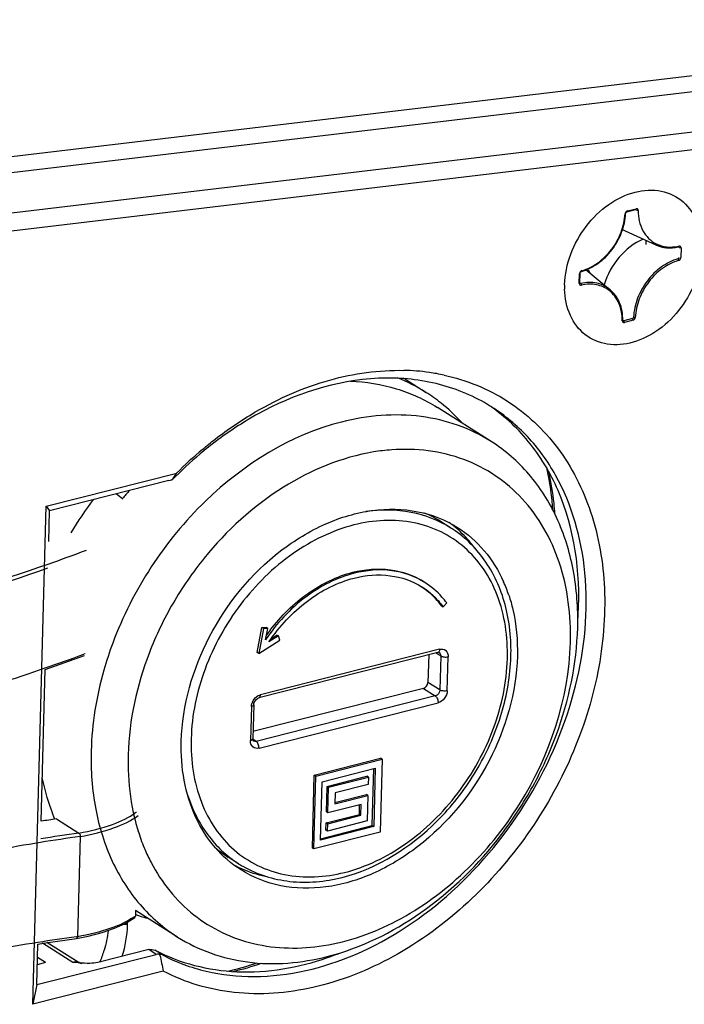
# Model space of a CAD drawing. Header units: millimetres. Extents: x 0 to 420, y 0 to 297.
# Tile 59 of 136: x 327.86 to 330.35, y 98.5 to 102.19. Entities that reach past the tile are written whole.
import ezdxf

# ---------------------------------------------------------------- set-up
doc = ezdxf.new("R2010")
doc.units = ezdxf.units.MM
doc.header["$LTSCALE"] = 23.1
doc.layers.get('0').update_dxf_attribs({"linetype": 'CONTINUOUS'})

msp = doc.modelspace()

# ---------------------------------------------------------------- linework, layer by layer
at = {"color": 7, "linetype": 'Continuous'}
for p, q in [((324.7815, 101.3185), (332.1468, 102.194)), ((324.7601, 101.2564), (332.1028, 102.1292)), ((332.1019, 101.9771), (324.8092, 101.1077)), ((332.1232, 101.913), (324.8306, 101.0437)), ((330.1386, 101.4735), (330.1712, 101.4818)), ((330.1401, 101.4766), (330.1728, 101.4849)), ((330.1716, 101.482), (330.1712, 101.4818)), ((330.1322, 101.4017), (330.2465, 101.349)), ((330.3326, 101.3418), (330.3322, 101.3416)), ((330.3417, 101.3377), (330.3408, 101.3018)), ((329.9599, 101.2052), (329.9609, 101.2411)), ((329.9621, 101.2068), (329.9631, 101.2427)), ((329.9862, 101.2556), (330.0754, 101.1811)), ((330.1591, 101.0724), (330.1264, 101.0642)), ((330.1615, 101.0663), (330.1289, 101.058)), ((329.305, 100.8462), (329.385, 100.7956)), ((329.6294, 100.6114), (329.4274, 100.7392)), ((327.9602, 100.3687), (328.4496, 100.4929)), ((328.4386, 100.476), (328.4459, 100.4872)), ((328.4459, 100.4872), (328.4496, 100.4929)), ((328.4204, 100.4649), (327.9726, 100.3513)), ((328.4307, 100.4681), (328.435, 100.4704)), ((328.4331, 100.4682), (328.435, 100.4704)), ((328.435, 100.4704), (328.4386, 100.476)), ((328.435, 100.4704), (328.4386, 100.476)), ((327.91, 98.4998), (327.9602, 100.3687)), ((327.9602, 100.3687), (327.9726, 100.3513)), ((327.9695, 100.2357), (327.9726, 100.3513)), ((329.4786, 100.2867), (329.4396, 100.3114)), ((329.4487, 99.9916), (329.4626, 100.0056)), ((329.4432, 99.9951), (329.4487, 99.9916)), ((328.7516, 99.8197), (328.7695, 99.9132)), ((328.7751, 99.9097), (328.7572, 99.8162)), ((328.7695, 99.9132), (328.7857, 99.9139)), ((328.7751, 99.9097), (328.7695, 99.9132)), ((328.7913, 99.9104), (328.7751, 99.9097)), ((328.7832, 99.8679), (328.7913, 99.9104)), ((328.7913, 99.9104), (328.7857, 99.9139)), ((328.7572, 99.8162), (328.8364, 99.8661)), ((328.8313, 99.8819), (328.7955, 99.8593)), ((328.8048, 99.8722), (328.8258, 99.8854)), ((328.8313, 99.8819), (328.8258, 99.8854)), ((328.8364, 99.8661), (328.8313, 99.8819)), ((328.7572, 99.8162), (328.7516, 99.8197)), ((329.4295, 99.8197), (328.7576, 99.6492)), ((329.4358, 99.832), (328.7639, 99.6615)), ((329.4226, 99.8179), (329.4402, 99.8068)), ((328.1063, 99.8152), (328.1018, 99.8136)), ((328.1063, 99.8152), (328.1018, 99.8136)), ((329.3949, 99.8109), (329.3921, 99.7074)), ((329.4402, 99.8068), (329.4368, 99.6792)), ((329.4645, 99.6763), (329.468, 99.804)), ((327.9413, 99.1867), (327.9566, 99.7566)), ((329.4368, 99.6792), (329.3921, 99.7074)), ((329.3751, 99.685), (328.7358, 99.5228)), ((329.3751, 99.685), (329.4197, 99.6567)), ((329.4197, 99.6567), (328.7478, 99.4863)), ((328.7297, 99.6167), (328.7263, 99.489)), ((328.7385, 99.6232), (328.7351, 99.4955)), ((328.7585, 99.461), (329.4304, 99.6314)), ((328.7294, 99.49), (328.7263, 99.489)), ((328.7478, 99.4863), (328.7352, 99.4943)), ((328.9658, 99.3597), (329.2147, 99.4228)), ((328.9714, 99.3561), (329.2203, 99.4193)), ((329.2203, 99.4193), (329.2129, 99.1458)), ((329.2203, 99.4193), (329.2147, 99.4228)), ((328.9956, 99.3351), (329.1946, 99.3856)), ((329.1832, 99.1703), (329.1889, 99.3841)), ((329.1946, 99.3856), (329.1887, 99.1668)), ((328.9585, 99.0862), (328.9658, 99.3597)), ((328.964, 99.0826), (328.9714, 99.3561)), ((328.9714, 99.3561), (328.9658, 99.3597)), ((329.0141, 99.3176), (329.1634, 99.3555)), ((329.0197, 99.3141), (329.169, 99.3519)), ((329.169, 99.3519), (329.1634, 99.3555)), ((329.169, 99.3519), (329.1683, 99.3246)), ((328.9897, 99.1163), (328.9956, 99.3351)), ((329.0115, 99.2219), (329.0141, 99.3176)), ((329.0197, 99.3141), (329.0141, 99.3176)), ((329.0171, 99.2183), (329.0197, 99.3141)), ((329.1683, 99.3246), (329.0439, 99.293)), ((329.0439, 99.293), (329.0427, 99.252)), ((329.0427, 99.252), (329.1672, 99.2836)), ((329.0429, 99.257), (329.1616, 99.2871)), ((329.1672, 99.2836), (329.1616, 99.2871)), ((329.1672, 99.2836), (329.1646, 99.1878)), ((329.1416, 99.2499), (329.0171, 99.2183)), ((329.1349, 99.2124), (329.1358, 99.2484)), ((329.1404, 99.2089), (329.1416, 99.2499)), ((327.9986, 99.1951), (328.0825, 99.1422)), ((328.2869, 99.2193), (328.2871, 99.2183)), ((328.2869, 99.2193), (328.2871, 99.2183)), ((329.0104, 99.1808), (329.1349, 99.2124)), ((329.0171, 99.2183), (329.0115, 99.2219)), ((329.016, 99.1773), (329.1404, 99.2089)), ((329.1404, 99.2089), (329.1349, 99.2124)), ((329.1887, 99.1668), (328.9897, 99.1163)), ((328.9898, 99.1213), (329.1832, 99.1703)), ((329.0097, 99.1535), (329.0104, 99.1808)), ((329.0153, 99.15), (329.0097, 99.1535)), ((329.016, 99.1773), (329.0104, 99.1808)), ((329.1646, 99.1878), (329.0153, 99.15)), ((329.0153, 99.15), (329.016, 99.1773)), ((329.1832, 99.1703), (329.1887, 99.1668)), ((328.0879, 99.1295), (328.0777, 98.7536)), ((329.2129, 99.1458), (328.964, 99.0826)), ((328.964, 99.0826), (328.9585, 99.0862)), ((328.6821, 99.0275), (328.6431, 99.0522)), ((328.2888, 98.8229), (328.2925, 98.8256)), ((328.2953, 98.8521), (328.2947, 98.8311)), ((328.4533, 98.7522), (328.2953, 98.8521)), ((328.264, 98.7978), (328.2482, 98.7995)), ((328.2643, 98.808), (328.264, 98.7978)), ((328.0777, 98.7536), (328.0735, 98.753)), ((328.0777, 98.7536), (328.0735, 98.753)), ((328.0744, 98.7473), (328.0743, 98.7473)), ((327.9248, 98.5736), (327.9289, 98.7259)), ((328.0595, 98.6572), (327.9464, 98.7288)), ((328.0834, 98.6549), (327.9626, 98.7313)), ((327.9248, 98.5736), (328.3726, 98.6872)), ((327.9576, 98.6561), (327.9275, 98.6752)), ((328.3447, 98.7049), (328.1636, 98.6589)), ((328.3726, 98.6872), (328.3447, 98.7049)), ((328.3961, 98.685), (328.3682, 98.7027)), ((328.387, 98.6847), (328.3828, 98.6879)), ((328.387, 98.6847), (328.3852, 98.6873)), ((327.9576, 98.6561), (327.9268, 98.6483)), ((328.0808, 98.6552), (328.0595, 98.6572)), ((328.3993, 98.624), (327.91, 98.4998)), ((327.9248, 98.5736), (327.91, 98.4998))]:
    msp.add_line(p, q, dxfattribs=at)
for points in [[(330.1712, 101.4818), (330.1717, 101.4819), (330.172, 101.4819), (330.1723, 101.4818), (330.1723, 101.4818)], [(330.1338, 101.4672), (330.1339, 101.4679), (330.1341, 101.4688), (330.1344, 101.4696), (330.1349, 101.4704), (330.1354, 101.4712), (330.136, 101.4719), (330.1366, 101.4725), (330.1373, 101.473), (330.138, 101.4733), (330.1386, 101.4735)], [(330.3322, 101.3416), (330.3326, 101.3417), (330.333, 101.3417), (330.3332, 101.3416), (330.3333, 101.3416)], [(329.9631, 101.2427), (329.9631, 101.2434), (329.9633, 101.2443), (329.9636, 101.2451), (329.9641, 101.246), (329.9646, 101.2468), (329.9651, 101.2475), (329.9658, 101.2481), (329.9664, 101.2486), (329.9671, 101.2489), (329.9677, 101.2492)], [(329.9626, 101.2049), (329.9625, 101.205), (329.9624, 101.2053), (329.9622, 101.2056), (329.9621, 101.2061), (329.9621, 101.2067), (329.9621, 101.2068)], [(330.1236, 101.0647), (330.1234, 101.0649), (330.1232, 101.0652), (330.1231, 101.0658), (330.123, 101.0665)], [(327.9566, 99.7566), (328.0297, 99.7823), (328.1035, 99.8091)], [(328.0744, 98.7473), (328.1179, 98.7559), (328.1701, 98.7693), (328.2164, 98.7851), (328.2561, 98.8031), (328.2888, 98.8229)], [(327.9289, 98.7259), (327.9592, 98.7309), (328.0743, 98.7473)]]:
    msp.add_lwpolyline(points, dxfattribs=at)
for centre, radius, start, end in [((330.1417, 101.4652), 0.0101, 172.9524, 177.067), ((330.1837, 101.5136), 0.1232, 240.0367, 245.2726), ((330.0561, 101.3553), 0.155, 358.4307, 3.847), ((330.299, 101.5001), 0.1592, 281.8812, 282.6861), ((329.9713, 101.2408), 0.0104, 174.4689, 178.4373), ((329.8926, 101.165), 0.1342, 35.1076, 43.4182), ((330.2099, 101.1909), 0.3052, 178.4502, 181.4418), ((329.9613, 101.2068), 0.000847, 352.8052, 358.419), ((330.1221, 101.0665), 0.000904, 353.0096, 359.7783), ((329.2824, 100.0606), 0.818, 81.909, 88.6809), ((329.2878, 100.1014), 0.7768, 77.7492, 81.8756), ((329.042, 100.2525), 0.6423, 57.7599, 68.6175), ((329.0462, 100.2599), 0.6338, 51.4299, 57.7162), ((329.0338, 100.2451), 0.6531, 42.1808, 51.3884), ((329.2697, 100.1689), 0.6767, 57.6817, 59.2671), ((329.4117, 99.5795), 1.3232, 120.1682, 120.3661), ((329.2406, 100.1848), 0.6789, 54.3378, 54.8918), ((329.488, 99.4366), 1.4752, 129.4209, 135.0294), ((329.5395, 99.4038), 1.5408, 130.1265, 135.0227), ((329.3113, 99.8309), 0.7513, 94.2134, 99.4162), ((328.1125, 100.8108), 0.4692, 314.0441, 315.0234), ((329.5036, 102.0111), 2.0457, 231.2764, 232.1032), ((329.355, 99.4865), 1.4345, 139.0054, 140.5918), ((329.3379, 99.494), 1.501, 143.1126, 148.9212), ((329.2133, 99.9534), 0.4235, 57.7122, 66.8085), ((329.217, 99.9598), 0.4311, 51.3517, 53.6839), ((329.2474, 99.9212), 0.4325, 55.183, 57.6828), ((329.2151, 99.9574), 0.4342, 48.9149, 51.351), ((325.5576, 107.0006), 7.2606, 289.38293, 290.59089), ((325.6726, 106.6582), 6.8994, 284.56376, 289.42531), ((325.6765, 106.6516), 6.9056, 284.56341, 289.36973), ((329.1727, 99.8603), 0.5512, 18.448, 24.092), ((329.3497, 99.4868), 0.6893, 142.7912, 144.8717), ((329.4282, 99.8249), 0.00543, 284.3139, 295.7376), ((329.4283, 99.81), 0.0113, 50.1036, 57.6984), ((325.4689, 106.9507), 7.6073, 289.08863, 290.24924), ((325.5334, 106.7632), 7.409, 286.27525, 289.09196), ((328.78, 99.6138), 0.0505, 156.2268, 163.2249), ((328.8864, 92.8253), 6.4314, 97.93415, 98.45022), ((329.0842, 99.391), 0.8156, 192.2229, 193.2233), ((329.0558, 99.3841), 0.7864, 193.2054, 197.2033), ((328.1797, 99.3746), 0.1939, 307.2453, 307.751), ((328.979, 92.7302), 6.4611, 97.92816, 99.26226), ((328.9754, 92.7371), 6.467, 97.93581, 99.2174), ((329.0104, 99.3699), 0.7389, 197.1958, 202.4687), ((329.0169, 92.5082), 6.6863, 99.27589, 102.24001), ((328.9856, 99.36), 0.7122, 202.4991, 202.9567), ((328.9654, 99.3512), 0.6901, 202.9355, 207.561), ((328.8691, 99.4092), 0.4226, 229.363, 237.6751), ((328.8658, 99.4047), 0.4319, 242.515, 244.077), ((328.8666, 99.4064), 0.4339, 244.0779, 246.4043), ((328.9134, 99.3931), 0.4327, 237.6852, 240.2008), ((328.1695, 98.9999), 0.2102, 305.2918, 306.5524), ((328.5307, 99.4516), 0.6578, 249.1387, 252.8557), ((328.8862, 92.687), 6.1202, 97.63114, 98.99798), ((328.9148, 92.5093), 6.3002, 99.00173, 102.14735), ((327.7561, 98.8294), 0.4403, 337.1305, 343.2858), ((343.2566, 101.663), 15.1649, 191.32622, 191.56024), ((328.6635, 99.6967), 1.0806, 289.009, 289.467), ((328.6563, 99.7167), 1.1018, 289.4724, 291.5884), ((328.3909, 99.3999), 0.8037, 246.5231, 247.385), ((328.1412, 99.3423), 0.6898, 264.9798, 265.1955), ((328.3916, 99.4015), 0.8054, 247.3848, 247.6957), ((328.3805, 99.3841), 0.7848, 247.6577, 247.9767), ((328.3921, 99.4027), 0.8068, 247.6958, 248.2642), ((328.3809, 99.3851), 0.7859, 247.9768, 248.5291), ((328.3706, 99.7829), 1.1897, 283.0424, 288.582), ((328.3806, 99.7926), 1.2028, 283.513, 288.7656)]:
    msp.add_arc(centre, radius, start, end, dxfattribs=at)
for centre, major_axis, ratio, start_param, end_param in [((328.4496, 100.4929), (0.0502, 0.0268), 0.263407, -2.322581, -2.092195), ((328.416, 100.5141), (0.069, -0.011), 0.649274, -1.255155, -1.219519), ((328.3993, 98.624), (-0.0325, 0.061), 0.607924, -0.378995, -0.148609), ((328.3657, 98.6452), (0.069, -0.011), 0.649274, 1.390172, 1.425665)]:
    msp.add_ellipse(centre, major_axis=major_axis, ratio=ratio, start_param=start_param, end_param=end_param, dxfattribs=at)
for points, knots in [([(329.9048, 101.1992), (329.9069, 101.2769), (329.9537, 101.3951), (330.0644, 101.5036), (330.1638, 101.5528), (330.2666, 101.5591), (330.3557, 101.5161), (330.4109, 101.432), (330.4201, 101.3645), (330.4191, 101.3296)], [0, 0, 0, 0, 0.274937, 0.414506, 0.543351, 0.658686, 0.765996, 0.876843, 1, 1, 1, 1]), ([(330.1728, 101.4849), (330.1728, 101.4846), (330.1727, 101.4835), (330.1722, 101.4823), (330.1716, 101.482)], [0, 0, 0, 0, 0.309781, 1, 1, 1, 1]), ([(330.1808, 101.4782), (330.1808, 101.4802), (330.1794, 101.4847), (330.1747, 101.4854), (330.1728, 101.4849)], [0, 0, 0, 0, 0.512255, 1, 1, 1, 1]), ([(329.9677, 101.2492), (329.9897, 101.2554), (330.033, 101.2775), (330.0762, 101.3204), (330.1035, 101.3621), (330.1244, 101.4068), (330.1326, 101.4432), (330.1338, 101.4672)], [0, 0, 0, 0, 0.236814, 0.491348, 0.621658, 0.7512, 1, 1, 1, 1]), ([(329.9692, 101.2522), (329.9906, 101.2583), (330.033, 101.2799), (330.0752, 101.3219), (330.1019, 101.3628), (330.1224, 101.4065), (330.1304, 101.4422), (330.1316, 101.4657)], [0, 0, 0, 0, 0.236186, 0.490959, 0.621497, 0.751234, 1, 1, 1, 1]), ([(330.1316, 101.4657), (330.1319, 101.4657), (330.1328, 101.466), (330.1338, 101.4666), (330.1338, 101.4672)], [0, 0, 0, 0, 0.343618, 1, 1, 1, 1]), ([(330.1401, 101.4766), (330.1389, 101.4763), (330.1372, 101.4754), (330.1359, 101.4743), (330.1355, 101.474)], [0, 0, 0, 0, 0.736702, 1, 1, 1, 1]), ([(330.1401, 101.4766), (330.1401, 101.4762), (330.14, 101.4751), (330.1393, 101.4737), (330.1386, 101.4735)], [0, 0, 0, 0, 0.323071, 1, 1, 1, 1]), ([(330.1808, 101.4781), (330.1791, 101.4777), (330.1767, 101.4776), (330.1746, 101.4784), (330.1741, 101.4786)], [0, 0, 0, 0, 0.77951, 1, 1, 1, 1]), ([(330.1808, 101.4782), (330.1807, 101.4521), (330.1886, 101.4128), (330.2185, 101.3724), (330.238, 101.3584), (330.2484, 101.3532)], [0, 0, 0, 0, 0.524689, 0.765658, 1, 1, 1, 1]), ([(330.1994, 101.3707), (330.1649, 101.3559), (330.1022, 101.3066), (330.0643, 101.2373), (330.0531, 101.1997)], [0, 0, 0, 0, 0.488898, 1, 1, 1, 1]), ([(330.2465, 101.349), (330.2593, 101.3431), (330.2882, 101.3358), (330.3177, 101.3384), (330.3322, 101.3416)], [0, 0, 0, 0, 0.485523, 1, 1, 1, 1]), ([(330.2484, 101.3532), (330.2607, 101.3471), (330.2887, 101.3393), (330.3175, 101.3413), (330.3318, 101.3443)], [0, 0, 0, 0, 0.484414, 1, 1, 1, 1]), ([(330.3339, 101.3448), (330.3339, 101.3444), (330.3338, 101.3434), (330.3333, 101.3422), (330.3326, 101.3418)], [0, 0, 0, 0, 0.306757, 1, 1, 1, 1]), ([(330.3417, 101.3377), (330.3418, 101.3398), (330.3405, 101.3443), (330.3358, 101.3452), (330.3339, 101.3448)], [0, 0, 0, 0, 0.515238, 1, 1, 1, 1]), ([(330.3417, 101.3377), (330.34, 101.3373), (330.3377, 101.3373), (330.3355, 101.3381), (330.3351, 101.3383)], [0, 0, 0, 0, 0.778999, 1, 1, 1, 1]), ([(330.4191, 101.3296), (330.4171, 101.2533), (330.3719, 101.1372), (330.2644, 101.029), (330.1674, 100.9784), (330.0664, 100.9686), (329.9768, 101.0059), (329.9181, 101.0845), (329.9057, 101.1495), (329.9048, 101.1832)], [0, 0, 0, 0, 0.275009, 0.414958, 0.544694, 0.661092, 0.768769, 0.878656, 1, 1, 1, 1]), ([(330.3299, 101.2968), (330.3079, 101.2906), (330.2645, 101.2684), (330.2212, 101.2253), (330.1938, 101.1834), (330.1728, 101.1386), (330.1646, 101.102), (330.1633, 101.0779)], [0, 0, 0, 0, 0.236194, 0.490963, 0.621499, 0.751234, 1, 1, 1, 1]), ([(330.3341, 101.3024), (330.3341, 101.3011), (330.3333, 101.2986), (330.3311, 101.2971), (330.3299, 101.2968)], [0, 0, 0, 0, 0.507082, 1, 1, 1, 1]), ([(330.3325, 101.2907), (330.3325, 101.2913), (330.3322, 101.2935), (330.3313, 101.2958), (330.3299, 101.2968)], [0, 0, 0, 0, 0.263401, 1, 1, 1, 1]), ([(330.3325, 101.2907), (330.3348, 101.2913), (330.3389, 101.2945), (330.3407, 101.2994), (330.3408, 101.3018)], [0, 0, 0, 0, 0.49178, 1, 1, 1, 1]), ([(330.3325, 101.2907), (330.311, 101.2846), (330.2687, 101.263), (330.2264, 101.221), (330.1997, 101.1801), (330.1793, 101.1364), (330.1712, 101.1007), (330.17, 101.0772)], [0, 0, 0, 0, 0.236195, 0.490966, 0.621504, 0.75124, 1, 1, 1, 1]), ([(329.9609, 101.2411), (329.9612, 101.2412), (329.962, 101.2414), (329.9631, 101.2421), (329.9631, 101.2427)], [0, 0, 0, 0, 0.341038, 1, 1, 1, 1]), ([(329.9692, 101.2522), (329.9679, 101.2519), (329.9663, 101.251), (329.9649, 101.2498), (329.9646, 101.2494)], [0, 0, 0, 0, 0.737348, 1, 1, 1, 1]), ([(329.9692, 101.2522), (329.9692, 101.2518), (329.9691, 101.2507), (329.9685, 101.2494), (329.9677, 101.2492)], [0, 0, 0, 0, 0.324769, 1, 1, 1, 1]), ([(329.9599, 101.2052), (329.9598, 101.2031), (329.9611, 101.1986), (329.9658, 101.1977), (329.9677, 101.1981)], [0, 0, 0, 0, 0.51524, 1, 1, 1, 1]), ([(329.9599, 101.2052), (329.9602, 101.2053), (329.961, 101.2055), (329.962, 101.2061), (329.9621, 101.2067)], [0, 0, 0, 0, 0.335654, 1, 1, 1, 1]), ([(330.0754, 101.1811), (330.0682, 101.1871), (330.0523, 101.1974), (330.0154, 101.2098), (329.9848, 101.2087), (329.9654, 101.2043)], [0, 0, 0, 0, 0.241034, 0.485011, 1, 1, 1, 1]), ([(329.9677, 101.1981), (329.9677, 101.1987), (329.9676, 101.2009), (329.9667, 101.2033), (329.9654, 101.2043)], [0, 0, 0, 0, 0.266083, 1, 1, 1, 1]), ([(330.0725, 101.1775), (330.0587, 101.1884), (330.0238, 101.2041), (329.9861, 101.2023), (329.9677, 101.1981)], [0, 0, 0, 0, 0.483047, 1, 1, 1, 1]), ([(330.1208, 101.0648), (330.1209, 101.0868), (330.1153, 101.1199), (330.0944, 101.1568), (330.0802, 101.1714), (330.0725, 101.1775)], [0, 0, 0, 0, 0.523965, 0.766482, 1, 1, 1, 1]), ([(330.123, 101.0665), (330.1231, 101.0887), (330.1176, 101.122), (330.097, 101.1595), (330.083, 101.1747), (330.0754, 101.1811)], [0, 0, 0, 0, 0.521753, 0.765041, 1, 1, 1, 1]), ([(330.1633, 101.0779), (330.1634, 101.0767), (330.1625, 101.0742), (330.1603, 101.0727), (330.1591, 101.0724)], [0, 0, 0, 0, 0.50888, 1, 1, 1, 1]), ([(330.1615, 101.0663), (330.1638, 101.0669), (330.168, 101.07), (330.1699, 101.0748), (330.17, 101.0772)], [0, 0, 0, 0, 0.489506, 1, 1, 1, 1]), ([(330.17, 101.0772), (330.1683, 101.0768), (330.1659, 101.0769), (330.1638, 101.0777), (330.1633, 101.0779)], [0, 0, 0, 0, 0.778369, 1, 1, 1, 1]), ([(330.1208, 101.0648), (330.1211, 101.0648), (330.122, 101.0651), (330.123, 101.0658), (330.123, 101.0664)], [0, 0, 0, 0, 0.331959, 1, 1, 1, 1]), ([(330.1208, 101.0648), (330.1208, 101.0627), (330.1223, 101.0582), (330.127, 101.0575), (330.1289, 101.058)], [0, 0, 0, 0, 0.512239, 1, 1, 1, 1]), ([(330.1289, 101.058), (330.1289, 101.0586), (330.1287, 101.0608), (330.1277, 101.0631), (330.1264, 101.0642)], [0, 0, 0, 0, 0.264769, 1, 1, 1, 1]), ([(330.1615, 101.0663), (330.1615, 101.0669), (330.1613, 101.0691), (330.1604, 101.0714), (330.1591, 101.0724)], [0, 0, 0, 0, 0.264768, 1, 1, 1, 1]), ([(328.7468, 100.7234), (328.8337, 100.774), (329.0131, 100.8529), (329.2082, 100.8805), (329.3012, 100.8783)], [0, 0, 0, 0, 0.519281, 1, 1, 1, 1]), ([(329.4526, 100.8605), (329.5362, 100.8423), (329.6991, 100.7764), (329.8932, 100.593), (330.0181, 100.3446), (330.0673, 100.0529), (330.0399, 99.7385), (329.9059, 99.3178), (329.706, 99.0341), (329.5414, 98.882)], [0, 0, 0, 0, 0.107248, 0.214604, 0.327606, 0.449564, 0.580821, 0.719208, 1, 1, 1, 1]), ([(329.6155, 100.7506), (329.5559, 100.7861), (329.4218, 100.8396), (329.12, 100.8654), (328.8906, 100.7899), (328.7524, 100.7134)], [0, 0, 0, 0, 0.231733, 0.472951, 1, 1, 1, 1]), ([(329.1016, 100.8381), (329.1596, 100.8357), (329.2741, 100.8174), (329.3798, 100.7693), (329.4274, 100.7391)], [0, 0, 0, 0, 0.50749, 1, 1, 1, 1]), ([(328.3961, 98.685), (328.4478, 98.658), (328.5605, 98.6164), (328.8096, 98.5897), (329.1441, 98.6705), (329.5029, 98.9122), (329.7891, 99.2641), (329.965, 99.6801), (330.0075, 100.106), (329.9168, 100.4333), (329.772, 100.6337), (329.6805, 100.7098), (329.6315, 100.7408)], [0, 0, 0, 0, 0.05385, 0.109562, 0.229456, 0.36225, 0.502843, 0.642723, 0.773675, 0.891472, 0.946464, 1, 1, 1, 1]), ([(328.5465, 100.5819), (328.5621, 100.5951), (328.6245, 100.6455), (328.6912, 100.6909), (328.7428, 100.7211)], [0, 0, 0, 0, 0.253965, 1, 1, 1, 1]), ([(328.7524, 100.7134), (328.7349, 100.7037), (328.6648, 100.6627), (328.5986, 100.615), (328.5513, 100.5762)], [0, 0, 0, 0, 0.245736, 1, 1, 1, 1]), ([(329.6294, 100.6114), (329.5509, 100.6611), (329.3621, 100.7266), (329.165, 100.7092), (329.0683, 100.6846)], [0, 0, 0, 0, 0.482039, 1, 1, 1, 1]), ([(329.9542, 99.9337), (329.9665, 100.091), (329.9407, 100.3303), (329.7951, 100.5951), (329.6926, 100.696), (329.6364, 100.7363)], [0, 0, 0, 0, 0.527453, 0.768761, 1, 1, 1, 1]), ([(329.0683, 100.6846), (328.8776, 100.6362), (328.6051, 100.466), (328.3448, 100.1473), (328.2469, 99.9547), (328.2096, 99.8544)], [0, 0, 0, 0, 0.479404, 0.73939, 1, 1, 1, 1]), ([(329.9538, 99.9133), (329.9557, 99.9862), (329.9457, 100.1283), (329.8842, 100.3266), (329.7791, 100.4936), (329.6819, 100.5782), (329.6294, 100.6114)], [0, 0, 0, 0, 0.272174, 0.527299, 0.767885, 1, 1, 1, 1]), ([(329.1883, 100.5721), (329.0688, 100.5524), (328.827, 100.4519), (328.585, 100.2302), (328.4315, 100.0072), (328.3151, 99.7656), (328.2711, 99.5665), (328.2676, 99.436)], [0, 0, 0, 0, 0.232373, 0.487097, 0.618709, 0.749717, 1, 1, 1, 1]), ([(329.9266, 99.8569), (329.9293, 99.9583), (329.9057, 100.1548), (329.7858, 100.369), (329.6477, 100.4874), (329.4869, 100.5701), (329.347, 100.5869), (329.2561, 100.5802)], [0, 0, 0, 0, 0.272029, 0.51882, 0.637338, 0.755528, 1, 1, 1, 1]), ([(329.8365, 100.5147), (329.8392, 100.5019), (329.8496, 100.4499), (329.8565, 100.3971), (329.8598, 100.3572)], [0, 0, 0, 0, 0.246182, 1, 1, 1, 1]), ([(329.8687, 100.3407), (329.8677, 100.3539), (329.8628, 100.4058), (329.8546, 100.4575), (329.8466, 100.4957)], [0, 0, 0, 0, 0.253519, 1, 1, 1, 1]), ([(328.4667, 99.4865), (328.4703, 99.6221), (328.5497, 99.8962), (328.772, 100.1678), (329.0009, 100.3079), (329.1789, 100.3611), (329.3529, 100.3586), (329.4581, 100.3174), (329.5034, 100.2888)], [0, 0, 0, 0, 0.265031, 0.537127, 0.665714, 0.785063, 0.89538, 1, 1, 1, 1]), ([(329.4786, 100.2867), (329.4333, 100.3153), (329.3277, 100.3562), (329.2151, 100.3565), (329.1591, 100.3484)], [0, 0, 0, 0, 0.486252, 1, 1, 1, 1]), ([(329.1147, 100.2983), (329.0332, 100.2777), (328.8719, 100.1984), (328.6784, 100.0077), (328.5447, 99.7657), (328.4893, 99.5055), (328.5187, 99.2953), (328.5897, 99.158), (328.6618, 99.076), (328.7514, 99.0165), (328.891, 98.9695), (329.0066, 98.9761), (329.0796, 98.9946)], [0, 0, 0, 0, 0.128203, 0.267079, 0.408683, 0.543896, 0.666436, 0.723129, 0.777557, 0.831072, 0.885239, 1, 1, 1, 1]), ([(329.0796, 98.9946), (329.1611, 99.0153), (329.3224, 99.0945), (329.5158, 99.2853), (329.6496, 99.5273), (329.7049, 99.7875), (329.6755, 99.9977), (329.6046, 100.135), (329.5324, 100.2169), (329.4428, 100.2765), (329.3033, 100.3234), (329.1876, 100.3168), (329.1147, 100.2983)], [0, 0, 0, 0, 0.128203, 0.267079, 0.408683, 0.543896, 0.666436, 0.723129, 0.777557, 0.831072, 0.885239, 1, 1, 1, 1]), ([(329.0702, 98.9762), (329.2043, 99.0102), (329.395, 99.1318), (329.5726, 99.359), (329.6676, 99.5608), (329.711, 99.7716), (329.6983, 99.9747), (329.6278, 100.1524), (329.5425, 100.2428), (329.4944, 100.2763)], [0, 0, 0, 0, 0.253034, 0.389554, 0.525809, 0.656893, 0.779421, 0.892824, 1, 1, 1, 1]), ([(329.5678, 100.2111), (329.5628, 100.2179), (329.5425, 100.2442), (329.5192, 100.2683), (329.5004, 100.2847)], [0, 0, 0, 0, 0.252714, 1, 1, 1, 1]), ([(329.5034, 100.2888), (329.5406, 100.2652), (329.6095, 100.2049), (329.6572, 100.1271), (329.6759, 100.0853)], [0, 0, 0, 0, 0.490596, 1, 1, 1, 1]), ([(329.1155, 100.117), (329.0501, 100.1004), (328.9213, 100.034), (328.8241, 99.9287), (328.7832, 99.8679)], [0, 0, 0, 0, 0.479532, 1, 1, 1, 1]), ([(328.8007, 99.9037), (328.8408, 99.9565), (328.933, 100.0478), (329.0505, 100.1055), (329.1099, 100.1206)], [0, 0, 0, 0, 0.520014, 1, 1, 1, 1]), ([(329.1099, 100.1206), (329.1556, 100.1322), (329.2488, 100.1404), (329.338, 100.1094), (329.3751, 100.0859)], [0, 0, 0, 0, 0.517979, 1, 1, 1, 1]), ([(329.115, 100.0988), (329.1589, 100.1099), (329.2485, 100.1179), (329.3343, 100.0881), (329.37, 100.0655)], [0, 0, 0, 0, 0.51798, 1, 1, 1, 1]), ([(329.3807, 100.0824), (329.3436, 100.1059), (329.2543, 100.1369), (329.1612, 100.1286), (329.1155, 100.117)], [0, 0, 0, 0, 0.482021, 1, 1, 1, 1]), ([(328.7955, 99.8593), (328.8348, 99.9177), (328.9283, 100.0189), (329.0521, 100.0828), (329.115, 100.0988)], [0, 0, 0, 0, 0.520469, 1, 1, 1, 1]), ([(329.4626, 100.0056), (329.4569, 100.0132), (329.4334, 100.0425), (329.4044, 100.0674), (329.3807, 100.0824)], [0, 0, 0, 0, 0.253675, 1, 1, 1, 1]), ([(329.4432, 99.9951), (329.4381, 100.0021), (329.4169, 100.0286), (329.391, 100.0514), (329.3699, 100.0655)], [0, 0, 0, 0, 0.253521, 1, 1, 1, 1]), ([(329.37, 100.0655), (329.3928, 100.0511), (329.4207, 100.0272), (329.4433, 99.999), (329.4487, 99.9916)], [0, 0, 0, 0, 0.746324, 1, 1, 1, 1]), ([(329.6956, 100.0347), (329.7015, 100.0171), (329.7223, 99.9428), (329.7291, 99.8649), (329.7275, 99.8064)], [0, 0, 0, 0, 0.2411, 1, 1, 1, 1]), ([(329.0143, 98.679), (329.1397, 98.7108), (329.3878, 98.8326), (329.6344, 99.0758), (329.7894, 99.3142), (329.9062, 99.5689), (329.9501, 99.7769), (329.9538, 99.9133)], [0, 0, 0, 0, 0.235545, 0.490699, 0.621591, 0.751578, 1, 1, 1, 1]), ([(328.3536, 99.0319), (328.3927, 98.957), (328.5007, 98.8214), (328.7387, 98.7084), (329.0127, 98.7051), (329.2889, 98.8039), (329.5418, 98.9906), (329.8116, 99.3227), (329.9209, 99.6454), (329.9266, 99.8569)], [0, 0, 0, 0, 0.108715, 0.21535, 0.328247, 0.452185, 0.586752, 0.727553, 1, 1, 1, 1]), ([(328.2096, 99.8544), (328.1973, 99.8212), (328.1544, 99.6903), (328.1316, 99.5525), (328.1289, 99.4503)], [0, 0, 0, 0, 0.257183, 1, 1, 1, 1]), ([(329.4295, 99.8197), (329.4302, 99.8198), (329.4318, 99.8201), (329.4335, 99.82), (329.4343, 99.8195)], [0, 0, 0, 0, 0.419993, 1, 1, 1, 1]), ([(329.4358, 99.832), (329.4357, 99.8306), (329.4353, 99.8263), (329.4333, 99.8214), (329.4305, 99.8201)], [0, 0, 0, 0, 0.313361, 1, 1, 1, 1]), ([(329.4355, 99.8186), (329.4379, 99.8166), (329.44, 99.8123), (329.4402, 99.808), (329.4402, 99.8068)], [0, 0, 0, 0, 0.726301, 1, 1, 1, 1]), ([(329.4358, 99.832), (329.4434, 99.8339), (329.4628, 99.8308), (329.4682, 99.8123), (329.468, 99.804)], [0, 0, 0, 0, 0.486093, 1, 1, 1, 1]), ([(329.7275, 99.8064), (329.7239, 99.6709), (329.6446, 99.3968), (329.4222, 99.1252), (329.1933, 98.9851), (329.0153, 98.9319), (328.8413, 98.9344), (328.7361, 98.9756), (328.6909, 99.0042)], [0, 0, 0, 0, 0.265031, 0.537127, 0.665714, 0.785063, 0.89538, 1, 1, 1, 1]), ([(329.4402, 99.8068), (329.444, 99.8044), (329.4536, 99.8024), (329.4631, 99.8027), (329.468, 99.804)], [0, 0, 0, 0, 0.469231, 1, 1, 1, 1]), ([(329.4645, 99.6763), (329.4643, 99.6663), (329.4567, 99.6467), (329.4397, 99.6338), (329.4304, 99.6314)], [0, 0, 0, 0, 0.509425, 1, 1, 1, 1]), ([(329.4645, 99.6763), (329.4597, 99.6751), (329.4501, 99.6748), (329.4405, 99.6768), (329.4368, 99.6792)], [0, 0, 0, 0, 0.530476, 1, 1, 1, 1]), ([(328.7385, 99.6232), (328.7388, 99.632), (328.7454, 99.6434), (328.7554, 99.6486), (328.7576, 99.6492)], [0, 0, 0, 0, 0.791707, 1, 1, 1, 1]), ([(328.7576, 99.6492), (328.7585, 99.6494), (328.7629, 99.652), (328.7638, 99.6577), (328.7639, 99.6615)], [0, 0, 0, 0, 0.196015, 1, 1, 1, 1]), ([(329.4197, 99.6567), (329.4233, 99.6544), (329.4286, 99.6458), (329.4305, 99.6365), (329.4304, 99.6314)], [0, 0, 0, 0, 0.458496, 1, 1, 1, 1]), ([(328.7297, 99.6167), (328.7309, 99.617), (328.7344, 99.618), (328.7385, 99.6207), (328.7385, 99.6232)], [0, 0, 0, 0, 0.340983, 1, 1, 1, 1]), ([(328.6909, 99.0042), (328.6546, 99.0271), (328.5874, 99.0856), (328.488, 99.2432), (328.4641, 99.3896), (328.4667, 99.4865)], [0, 0, 0, 0, 0.232927, 0.474356, 1, 1, 1, 1]), ([(328.7585, 99.461), (328.7508, 99.459), (328.7315, 99.4621), (328.7261, 99.4807), (328.7263, 99.489)], [0, 0, 0, 0, 0.486093, 1, 1, 1, 1]), ([(328.7351, 99.4955), (328.7351, 99.495), (328.7343, 99.4923), (328.7314, 99.4908), (328.7294, 99.49)], [0, 0, 0, 0, 0.194035, 1, 1, 1, 1]), ([(328.7376, 99.4876), (328.7374, 99.4877), (328.7353, 99.4897), (328.735, 99.493), (328.7351, 99.4955)], [0, 0, 0, 0, 0.096992, 1, 1, 1, 1]), ([(328.7585, 99.461), (328.7586, 99.466), (328.7567, 99.4754), (328.7514, 99.484), (328.7478, 99.4863)], [0, 0, 0, 0, 0.541217, 1, 1, 1, 1]), ([(328.1289, 99.4503), (328.1269, 99.3774), (328.137, 99.2353), (328.1984, 99.0369), (328.3036, 98.8699), (328.4007, 98.7854), (328.4533, 98.7522)], [0, 0, 0, 0, 0.272174, 0.527299, 0.767885, 1, 1, 1, 1]), ([(328.2676, 99.436), (328.2671, 99.4174), (328.2672, 99.3448), (328.2755, 99.2721), (328.2869, 99.2193)], [0, 0, 0, 0, 0.256517, 1, 1, 1, 1]), ([(327.9932, 99.194), (327.988, 99.2064), (327.9683, 99.2576), (327.9538, 99.3107), (327.9456, 99.3512)], [0, 0, 0, 0, 0.24537, 1, 1, 1, 1]), ([(328.4908, 99.2855), (328.5076, 99.2322), (328.5562, 99.1324), (328.6374, 99.0558), (328.6821, 99.0275)], [0, 0, 0, 0, 0.513445, 1, 1, 1, 1]), ([(328.0825, 99.1422), (328.1255, 99.1498), (328.2, 99.1678), (328.2709, 99.2003), (328.297, 99.2202)], [0, 0, 0, 0, 0.570287, 1, 1, 1, 1]), ([(328.0879, 99.1295), (328.1313, 99.1372), (328.2066, 99.1555), (328.2782, 99.1883), (328.3049, 99.2084)], [0, 0, 0, 0, 0.569277, 1, 1, 1, 1]), ([(328.0825, 99.1422), (328.0833, 99.1417), (328.0866, 99.1382), (328.088, 99.1332), (328.0879, 99.1295)], [0, 0, 0, 0, 0.210048, 1, 1, 1, 1]), ([(328.6984, 99.0177), (328.7518, 98.9871), (328.8772, 98.9478), (329.0067, 98.9601), (329.0702, 98.9762)], [0, 0, 0, 0, 0.484689, 1, 1, 1, 1]), ([(329.5414, 98.882), (329.4567, 98.8038), (329.2754, 98.6703), (328.9731, 98.5498), (328.6701, 98.526), (328.4812, 98.581), (328.3993, 98.624)], [0, 0, 0, 0, 0.27848, 0.537864, 0.776485, 1, 1, 1, 1]), ([(328.291, 98.8284), (328.2642, 98.8094), (328.1939, 98.7784), (328.1201, 98.7609), (328.0777, 98.7536)], [0, 0, 0, 0, 0.432905, 1, 1, 1, 1]), ([(328.0777, 98.7536), (328.0777, 98.7528), (328.0775, 98.7504), (328.076, 98.7476), (328.0744, 98.7473)], [0, 0, 0, 0, 0.325309, 1, 1, 1, 1]), ([(328.4533, 98.7522), (328.5318, 98.7025), (328.7205, 98.637), (328.9176, 98.6544), (329.0143, 98.679)], [0, 0, 0, 0, 0.482039, 1, 1, 1, 1]), ([(328.3682, 98.7027), (328.4618, 98.6536), (328.684, 98.5981), (328.9068, 98.6376), (329.0155, 98.6751)], [0, 0, 0, 0, 0.478986, 1, 1, 1, 1]), ([(328.1636, 98.6589), (328.1606, 98.6581), (328.1474, 98.6552), (328.134, 98.6537), (328.1237, 98.6535)], [0, 0, 0, 0, 0.235219, 1, 1, 1, 1])]:
    msp.add_open_spline(points, degree=3, knots=knots, dxfattribs=at)
for points in [[(330.1329, 101.4704), (330.1323, 101.4691), (330.1318, 101.4678), (330.1317, 101.4664)], [(330.1355, 101.474), (330.1345, 101.4729), (330.1336, 101.4717), (330.1329, 101.4704)], [(329.962, 101.2458), (329.9614, 101.2445), (329.961, 101.2432), (329.9609, 101.2418)], [(329.9646, 101.2494), (329.9636, 101.2484), (329.9627, 101.2471), (329.962, 101.2458)], [(329.9654, 101.2043), (329.9645, 101.2041), (329.9633, 101.2043), (329.9626, 101.2049)], [(330.1264, 101.0642), (330.1255, 101.0639), (330.1243, 101.0641), (330.1236, 101.0647)], [(329.3751, 99.685), (329.3842, 99.6873), (329.3919, 99.698), (329.3921, 99.7074)], [(329.4368, 99.6792), (329.4365, 99.6698), (329.4288, 99.659), (329.4197, 99.6567)], [(328.7338, 99.6342), (328.7371, 99.6417), (328.7423, 99.6486), (328.7487, 99.6537)], [(328.7487, 99.6537), (328.7531, 99.6573), (328.7583, 99.6601), (328.7639, 99.6615)], [(328.7297, 99.6167), (328.7298, 99.6206), (328.7305, 99.6246), (328.7316, 99.6284)], [(328.7478, 99.4863), (328.7445, 99.4854), (328.7405, 99.4858), (328.7376, 99.4876)], [(328.6929, 99.0088), (328.7214, 98.9964), (328.7513, 98.987), (328.7817, 98.9807)], [(328.2925, 98.8256), (328.2941, 98.8268), (328.2947, 98.8291), (328.2947, 98.8311)], [(328.264, 98.7978), (328.2629, 98.7578), (328.2558, 98.7176), (328.2442, 98.6793)], [(328.1928, 98.7769), (328.1901, 98.7518), (328.185, 98.7269), (328.1778, 98.7028)], [(328.3447, 98.7049), (328.3523, 98.7068), (328.3613, 98.7063), (328.3682, 98.7027)], [(328.3961, 98.685), (328.3928, 98.6868), (328.3889, 98.6878), (328.3852, 98.6873)], [(328.0753, 98.6578), (328.0702, 98.6588), (328.0646, 98.6585), (328.0595, 98.6572)], [(328.0831, 98.6551), (328.0806, 98.6563), (328.078, 98.6572), (328.0753, 98.6578)], [(328.1237, 98.6535), (328.1102, 98.6531), (328.0968, 98.6538), (328.0834, 98.6549)]]:
    msp.add_open_spline(points, degree=3, dxfattribs=at)

doc.saveas('drawing.dxf')
